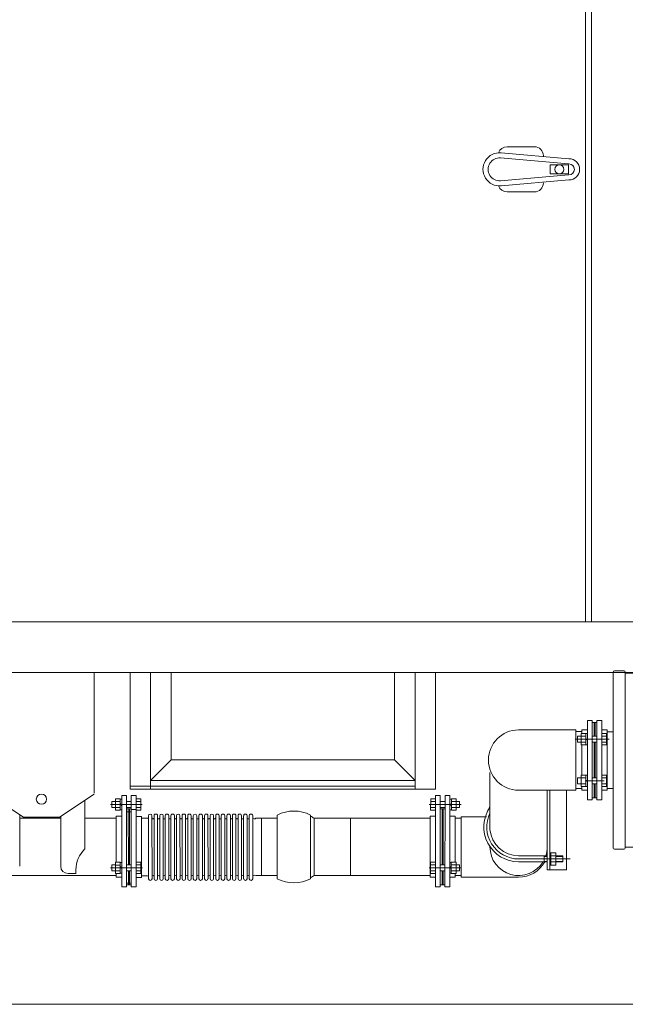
# Model space of a CAD drawing. Header units: metres. Extents: x -167 to 262, y -186 to 508.
# Tile 30 of 207: x 237.87 to 238.87, y -177.59 to -175.96. Entities that reach past the tile are written whole.
import ezdxf

# ---------------------------------------------------------------- set-up
doc = ezdxf.new("R2010")
doc.units = ezdxf.units.M
doc.header["$MEASUREMENT"] = 0

msp = doc.modelspace()

# ---------------------------------------------------------------- linework, layer by layer
at = {"color": 7, "linetype": 'Continuous', "lineweight": 13}
for p, q in [((238.8181, -176.9584), (238.8181, -175.3223)), ((238.8181, -176.9584), (238.8181, -175.3223)), ((238.8081, -176.9584), (238.8081, -175.3327)), ((238.7232, -176.172), (238.6783, -176.172)), ((238.7799, -176.2005), (238.6674, -176.1906)), ((238.7806, -176.192), (238.6682, -176.1821)), ((238.7382, -176.1883), (238.7382, -176.187)), ((238.7497, -176.217), (238.7497, -176.202)), ((238.7646, -176.202), (238.7497, -176.202)), ((238.7646, -176.202), (238.7796, -176.202)), ((238.7796, -176.217), (238.7796, -176.202)), ((238.7799, -176.2185), (238.6674, -176.2284)), ((238.7646, -176.217), (238.7497, -176.217)), ((238.7646, -176.217), (238.7796, -176.217)), ((238.7806, -176.2269), (238.6682, -176.2368)), ((238.7232, -176.2469), (238.6783, -176.2469)), ((238.9099, -176.9584), (237.8015, -176.9584)), ((238.8538, -177.0417), (238.8538, -177.1878)), ((238.8558, -177.0397), (238.8718, -177.0397)), ((238.8738, -177.0417), (238.8738, -177.1878)), ((238.9127, -177.0423), (237.5587, -177.0423)), ((237.9952, -177.242), (237.9952, -177.0423)), ((238.0544, -177.0423), (238.0544, -177.2355)), ((238.0884, -177.0423), (238.0884, -177.2355)), ((238.1224, -177.0423), (238.1224, -177.187)), ((238.492, -177.0423), (238.492, -177.187)), ((238.526, -177.0423), (238.526, -177.2355)), ((238.56, -177.0423), (238.56, -177.2355)), ((238.8738, -177.0433), (238.9127, -177.0433)), ((238.8111, -177.1216), (238.8111, -177.1873)), ((238.8111, -177.1216), (238.8191, -177.1216)), ((238.8191, -177.1216), (238.8191, -177.1873)), ((238.8268, -177.1873), (238.8268, -177.1216)), ((238.8268, -177.1216), (238.8348, -177.1216)), ((238.8348, -177.1873), (238.8348, -177.1216)), ((238.7921, -177.1374), (238.6973, -177.1374)), ((238.7921, -177.1873), (238.7921, -177.1374)), ((238.8021, -177.1434), (238.8021, -177.1374)), ((238.8111, -177.1374), (238.8021, -177.1374)), ((238.8221, -177.1249), (238.8191, -177.1249)), ((238.8238, -177.1249), (238.8221, -177.1249)), ((238.8221, -177.1479), (238.8221, -177.1249)), ((238.8238, -177.1249), (238.8268, -177.1249)), ((238.8238, -177.1249), (238.8238, -177.1479)), ((238.8348, -177.1374), (238.8438, -177.1374)), ((238.8438, -177.1374), (238.8438, -177.1873)), ((238.8471, -177.1528), (238.7908, -177.1528)), ((238.8021, -177.1401), (238.7921, -177.1401)), ((238.8538, -177.1404), (238.8438, -177.1404)), ((238.8021, -177.1873), (238.8021, -177.1623)), ((238.8221, -177.1873), (238.8221, -177.1578)), ((238.8238, -177.1578), (238.8238, -177.1873)), ((238.1224, -177.187), (238.0884, -177.221)), ((238.1224, -177.187), (238.4047, -177.187)), ((238.3853, -177.187), (238.492, -177.187)), ((238.526, -177.221), (238.492, -177.187)), ((238.7921, -177.1873), (238.7921, -177.2372)), ((238.8021, -177.1873), (238.8021, -177.2123)), ((238.8111, -177.253), (238.8111, -177.1873)), ((238.8191, -177.253), (238.8191, -177.1873)), ((238.8221, -177.1873), (238.8221, -177.2168)), ((238.8238, -177.2168), (238.8238, -177.1873)), ((238.8268, -177.1873), (238.8268, -177.253)), ((238.8348, -177.1873), (238.8348, -177.253)), ((238.8438, -177.2373), (238.8438, -177.1873)), ((238.8538, -177.3329), (238.8538, -177.1868)), ((238.8738, -177.3329), (238.8738, -177.1868)), ((238.0884, -177.221), (238.4047, -177.221)), ((238.3853, -177.221), (238.526, -177.221)), ((238.6498, -177.3025), (238.6498, -177.2081)), ((238.0544, -177.2307), (238.4047, -177.2307)), ((238.0544, -177.2355), (238.4047, -177.2355)), ((238.3853, -177.2307), (238.526, -177.2307)), ((238.3853, -177.2355), (238.56, -177.2355)), ((238.7921, -177.2372), (238.6973, -177.2372)), ((238.7447, -177.3311), (238.7447, -177.2372)), ((238.7487, -177.2372), (238.7487, -177.369)), ((238.7767, -177.2372), (238.7767, -177.369)), ((238.8021, -177.2345), (238.7921, -177.2345)), ((238.8021, -177.2312), (238.8021, -177.2373)), ((238.8111, -177.2373), (238.8021, -177.2373)), ((238.8071, -177.2218), (238.8388, -177.2218)), ((238.8221, -177.2268), (238.8221, -177.2497)), ((238.8238, -177.2497), (238.8238, -177.2268)), ((238.8348, -177.2373), (238.8438, -177.2373)), ((238.8538, -177.2343), (238.8438, -177.2343)), ((237.818, -177.242), (237.8779, -177.282)), ((237.9378, -177.282), (237.9952, -177.2437)), ((238.0301, -177.2516), (238.0302, -177.2704)), ((238.0381, -177.2516), (238.0301, -177.2516)), ((238.0381, -177.2516), (238.0381, -177.2704)), ((238.0406, -177.2522), (238.0381, -177.2522)), ((238.0429, -177.246), (238.0406, -177.246)), ((238.0486, -177.246), (238.0406, -177.246)), ((238.0406, -177.246), (238.0407, -177.3971)), ((238.0486, -177.246), (238.0487, -177.3971)), ((238.0564, -177.246), (238.0643, -177.246)), ((238.0564, -177.246), (238.0564, -177.3971)), ((238.0643, -177.246), (238.0644, -177.3971)), ((238.0723, -177.2515), (238.0644, -177.2515)), ((238.0723, -177.2515), (238.0724, -177.2704)), ((238.5518, -177.2515), (238.5517, -177.2704)), ((238.5518, -177.2515), (238.5597, -177.2515)), ((238.5598, -177.246), (238.5597, -177.397)), ((238.5677, -177.246), (238.5598, -177.246)), ((238.5677, -177.246), (238.5677, -177.3971)), ((238.5755, -177.246), (238.5754, -177.3971)), ((238.5755, -177.246), (238.5835, -177.246)), ((238.5835, -177.246), (238.5834, -177.3971)), ((238.5835, -177.2522), (238.586, -177.2522)), ((238.586, -177.2515), (238.594, -177.2515)), ((238.586, -177.2515), (238.586, -177.2704)), ((238.594, -177.2515), (238.5939, -177.2704)), ((238.8111, -177.253), (238.8191, -177.253)), ((238.8221, -177.2497), (238.8191, -177.2497)), ((238.8238, -177.2497), (238.8221, -177.2497)), ((238.8238, -177.2497), (238.8268, -177.2497)), ((238.8268, -177.253), (238.8348, -177.253)), ((237.9797, -177.254), (237.9797, -177.3345)), ((238.0747, -177.261), (238.022, -177.261)), ((238.0244, -177.256), (238.0244, -177.266)), ((238.0302, -177.256), (238.0244, -177.256)), ((238.0302, -177.266), (238.0244, -177.266)), ((238.0381, -177.2561), (238.0302, -177.2561)), ((238.0381, -177.2659), (238.0302, -177.2659)), ((238.0406, -177.2629), (238.0381, -177.2594)), ((238.0406, -177.2698), (238.0381, -177.2698)), ((238.0564, -177.256), (238.0486, -177.256)), ((238.0564, -177.266), (238.0486, -177.266)), ((238.0517, -177.268), (238.0487, -177.268)), ((238.0516, -177.268), (238.0517, -177.3608)), ((238.0517, -177.268), (238.0534, -177.268)), ((238.0534, -177.268), (238.0564, -177.268)), ((238.0534, -177.268), (238.0534, -177.3608)), ((238.0564, -177.2691), (238.0644, -177.2691)), ((238.0723, -177.2561), (238.0644, -177.2561)), ((238.0723, -177.2659), (238.0644, -177.2659)), ((238.5494, -177.261), (238.6021, -177.261)), ((238.5518, -177.2561), (238.5597, -177.2561)), ((238.5518, -177.2659), (238.5597, -177.2659)), ((238.5677, -177.256), (238.5755, -177.256)), ((238.5677, -177.266), (238.5755, -177.266)), ((238.5707, -177.268), (238.5677, -177.268)), ((238.5724, -177.268), (238.5707, -177.268)), ((238.5707, -177.268), (238.5707, -177.3608)), ((238.5724, -177.268), (238.5754, -177.268)), ((238.5725, -177.268), (238.5724, -177.3608)), ((238.5835, -177.2629), (238.586, -177.2594)), ((238.5835, -177.2698), (238.586, -177.2698)), ((238.586, -177.2561), (238.5939, -177.2561)), ((238.586, -177.2659), (238.5939, -177.2659)), ((238.5939, -177.256), (238.5997, -177.256)), ((238.5939, -177.266), (238.5997, -177.266)), ((238.5997, -177.256), (238.5997, -177.266)), ((238.7447, -177.2692), (238.7447, -177.369)), ((237.8719, -177.278), (237.8719, -177.3171)), ((237.8719, -177.2834), (237.9398, -177.2835)), ((237.8779, -177.282), (237.9378, -177.282)), ((237.9398, -177.2807), (237.9398, -177.3171)), ((237.9797, -177.2835), (238.0317, -177.2835)), ((238.0381, -177.2704), (238.0302, -177.2704)), ((238.0406, -177.2804), (238.0317, -177.2804)), ((238.0317, -177.2804), (238.0317, -177.3564)), ((238.0564, -177.2732), (238.0487, -177.2732)), ((238.0724, -177.2704), (238.0644, -177.2704)), ((238.0644, -177.2805), (238.0733, -177.2805)), ((238.0733, -177.2805), (238.0733, -177.3814)), ((238.0733, -177.2836), (238.0832, -177.2836)), ((238.0849, -177.2795), (238.085, -177.3837)), ((238.0907, -177.2795), (238.0908, -177.3837)), ((238.0942, -177.2795), (238.0942, -177.3837)), ((238.1, -177.2795), (238.1, -177.3837)), ((238.1035, -177.2795), (238.1035, -177.3837)), ((238.1092, -177.2795), (238.1093, -177.3837)), ((238.1127, -177.2795), (238.1128, -177.3837)), ((238.1185, -177.2795), (238.1185, -177.3837)), ((238.122, -177.2795), (238.122, -177.3837)), ((238.1278, -177.2795), (238.1278, -177.3837)), ((238.1312, -177.2795), (238.1313, -177.3837)), ((238.137, -177.2795), (238.1371, -177.3837)), ((238.1405, -177.2795), (238.1405, -177.3837)), ((238.1463, -177.2795), (238.1463, -177.3837)), ((238.1498, -177.2795), (238.1498, -177.3837)), ((238.1555, -177.2795), (238.1556, -177.3837)), ((238.159, -177.2795), (238.1591, -177.3837)), ((238.1648, -177.2795), (238.1648, -177.3837)), ((238.1683, -177.2795), (238.1683, -177.3837)), ((238.1741, -177.2795), (238.1741, -177.3837)), ((238.1775, -177.2795), (238.1776, -177.3837)), ((238.1833, -177.2795), (238.1834, -177.3837)), ((238.1868, -177.2795), (238.1868, -177.3837)), ((238.1926, -177.2795), (238.1926, -177.3837)), ((238.1961, -177.2795), (238.1961, -177.3837)), ((238.2019, -177.2795), (238.2019, -177.3837)), ((238.2053, -177.2795), (238.2054, -177.3837)), ((238.2111, -177.2795), (238.2111, -177.3837)), ((238.2146, -177.2795), (238.2146, -177.3837)), ((238.2204, -177.2795), (238.2204, -177.3837)), ((238.2238, -177.2795), (238.2239, -177.3837)), ((238.2296, -177.2795), (238.2297, -177.3837)), ((238.2331, -177.2795), (238.2331, -177.3837)), ((238.2389, -177.2795), (238.2389, -177.3837)), ((238.2424, -177.2795), (238.2424, -177.3837)), ((238.2482, -177.2795), (238.2482, -177.3837)), ((238.2516, -177.2795), (238.2517, -177.3837)), ((238.2574, -177.2795), (238.2574, -177.3837)), ((238.2721, -177.2832), (238.2622, -177.2832)), ((238.2721, -177.2832), (238.2981, -177.2833)), ((238.2721, -177.3781), (238.2721, -177.2832)), ((238.2981, -177.3837), (238.2981, -177.2783)), ((238.353, -177.3837), (238.353, -177.2783)), ((238.3583, -177.2833), (238.5507, -177.2834)), ((238.359, -177.3783), (238.359, -177.2837)), ((238.4189, -177.3782), (238.4189, -177.2833)), ((238.5597, -177.2804), (238.5507, -177.2804)), ((238.5507, -177.2804), (238.5507, -177.3813)), ((238.5517, -177.2704), (238.5597, -177.2704)), ((238.5834, -177.2804), (238.5924, -177.2804)), ((238.586, -177.2704), (238.5939, -177.2704)), ((238.5924, -177.2804), (238.5924, -177.3564)), ((238.5924, -177.2835), (238.6024, -177.2835)), ((238.6024, -177.2812), (238.6444, -177.2812)), ((238.6024, -177.381), (238.6024, -177.2812)), ((237.8719, -177.3171), (237.8719, -177.3631)), ((237.9398, -177.3171), (237.9398, -177.3631)), ((238.6498, -177.3311), (238.6498, -177.3308)), ((238.8558, -177.3349), (238.8718, -177.3349)), ((238.8738, -177.3313), (238.9127, -177.3313)), ((238.7447, -177.346), (238.6973, -177.346)), ((238.6973, -177.351), (238.7825, -177.351)), ((238.7396, -177.3559), (238.7396, -177.346)), ((238.7396, -177.347), (238.7447, -177.347)), ((238.7587, -177.347), (238.7705, -177.347)), ((238.0748, -177.3658), (238.022, -177.3659)), ((238.0302, -177.3609), (238.0245, -177.3609)), ((238.0245, -177.3609), (238.0245, -177.3708)), ((238.0302, -177.3564), (238.0302, -177.3753)), ((238.0382, -177.3564), (238.0302, -177.3564)), ((238.0382, -177.361), (238.0302, -177.361)), ((238.0382, -177.3564), (238.0382, -177.3753)), ((238.0407, -177.3571), (238.0382, -177.3571)), ((238.0382, -177.3635), (238.0407, -177.3666)), ((238.0564, -177.3608), (238.0487, -177.3608)), ((238.0724, -177.3564), (238.0644, -177.3564)), ((238.0724, -177.3609), (238.0644, -177.3609)), ((238.0724, -177.3564), (238.0724, -177.3753)), ((238.5493, -177.3658), (238.6021, -177.3658)), ((238.5517, -177.3564), (238.5597, -177.3564)), ((238.5517, -177.3564), (238.5517, -177.3753)), ((238.5517, -177.3609), (238.5597, -177.3609)), ((238.5677, -177.3608), (238.5754, -177.3608)), ((238.5834, -177.357), (238.5859, -177.357)), ((238.5859, -177.3634), (238.5834, -177.3666)), ((238.5859, -177.3564), (238.5939, -177.3564)), ((238.5859, -177.3564), (238.5859, -177.3753)), ((238.5859, -177.3609), (238.5939, -177.3609)), ((238.5939, -177.3564), (238.5939, -177.3753)), ((238.5939, -177.3608), (238.5996, -177.3608)), ((238.5996, -177.3608), (238.5996, -177.3708)), ((238.6973, -177.3559), (238.7447, -177.3559)), ((238.7333, -177.3559), (238.7447, -177.3559)), ((238.7396, -177.355), (238.7447, -177.355)), ((238.7587, -177.355), (238.7685, -177.355)), ((238.7587, -177.355), (238.7685, -177.355)), ((238.7587, -177.355), (238.7704, -177.355)), ((237.7528, -177.3783), (238.0317, -177.3784)), ((237.9648, -177.375), (237.9518, -177.375)), ((237.9648, -177.375), (237.9648, -177.369)), ((238.0302, -177.3708), (238.0245, -177.3708)), ((238.0382, -177.3707), (238.0302, -177.3707)), ((238.0382, -177.3753), (238.0302, -177.3753)), ((238.0317, -177.3753), (238.0317, -177.3813)), ((238.0407, -177.3813), (238.0317, -177.3813)), ((238.0407, -177.3746), (238.0382, -177.3746)), ((238.0564, -177.3708), (238.0487, -177.3708)), ((238.0517, -177.3708), (238.0517, -177.3938)), ((238.0534, -177.3708), (238.0534, -177.3938)), ((238.0724, -177.3707), (238.0644, -177.3707)), ((238.0724, -177.3753), (238.0644, -177.3753)), ((238.0644, -177.3814), (238.0733, -177.3814)), ((238.0734, -177.3791), (238.0832, -177.3791)), ((238.2721, -177.3782), (238.2623, -177.3782)), ((238.2721, -177.3781), (238.2981, -177.3781)), ((238.359, -177.3782), (238.5507, -177.3783)), ((238.5597, -177.3813), (238.5507, -177.3813)), ((238.5517, -177.3707), (238.5597, -177.3707)), ((238.5517, -177.3753), (238.5597, -177.3753)), ((238.5677, -177.3708), (238.5754, -177.3708)), ((238.5707, -177.3708), (238.5707, -177.3938)), ((238.5724, -177.3708), (238.5724, -177.3938)), ((238.5834, -177.3746), (238.5859, -177.3746)), ((238.5834, -177.3813), (238.5924, -177.3813)), ((238.5859, -177.3707), (238.5939, -177.3707)), ((238.5859, -177.3753), (238.5939, -177.3753)), ((238.5924, -177.3753), (238.5924, -177.3813)), ((238.5924, -177.3784), (238.6024, -177.3784)), ((238.5939, -177.3708), (238.5996, -177.3708)), ((238.6024, -177.381), (238.6973, -177.381)), ((238.7447, -177.369), (238.7767, -177.369)), ((238.0487, -177.3971), (238.0407, -177.3971)), ((238.0564, -177.3911), (238.0487, -177.3911)), ((238.0517, -177.3938), (238.0487, -177.3938)), ((238.0517, -177.3938), (238.0534, -177.3938)), ((238.0534, -177.3938), (238.0564, -177.3938)), ((238.0564, -177.3971), (238.0644, -177.3971)), ((238.5677, -177.397), (238.5597, -177.397)), ((238.5707, -177.3938), (238.5677, -177.3938)), ((238.5724, -177.3938), (238.5707, -177.3938)), ((238.5724, -177.3938), (238.5754, -177.3938)), ((238.5754, -177.3971), (238.5834, -177.3971)), ((246.0176, -177.5916), (235.5505, -177.5916))]:
    msp.add_line(p, q, dxfattribs=at)
for points in [[(238.7949, -177.1479), (238.7949, -177.1578)], [(238.8086, -177.1479), (238.7949, -177.1479)], [(238.8086, -177.1434), (238.8006, -177.1434)], [(238.8006, -177.1434), (238.8006, -177.1623)], [(238.8086, -177.1434), (238.8111, -177.1434)], [(238.8086, -177.1434), (238.8086, -177.1623)], [(238.8111, -177.1543), (238.8086, -177.1519)], [(238.8268, -177.1479), (238.8191, -177.1479)], [(238.8428, -177.1434), (238.8348, -177.1434)], [(238.8428, -177.1479), (238.8348, -177.1479)], [(238.8428, -177.1434), (238.8428, -177.1623)], [(238.8086, -177.1578), (238.7949, -177.1578)], [(238.8086, -177.1623), (238.8006, -177.1623)], [(238.8086, -177.1623), (238.8111, -177.1623)], [(238.8268, -177.1578), (238.8191, -177.1578)], [(238.8428, -177.1578), (238.8348, -177.1578)], [(238.8428, -177.1623), (238.8348, -177.1623)], [(238.8086, -177.2168), (238.7949, -177.2168)], [(238.7949, -177.2268), (238.7949, -177.2168)], [(238.8006, -177.2312), (238.8006, -177.2123)], [(238.8086, -177.2123), (238.8006, -177.2123)], [(238.8086, -177.2312), (238.8086, -177.2123)], [(238.8086, -177.2123), (238.8111, -177.2123)], [(238.8111, -177.2203), (238.8086, -177.2227)], [(238.8268, -177.2168), (238.8191, -177.2168)], [(238.8428, -177.2123), (238.8348, -177.2123)], [(238.8428, -177.2168), (238.8348, -177.2168)], [(238.8428, -177.2312), (238.8428, -177.2123)], [(238.8086, -177.2268), (238.7949, -177.2268)], [(238.8086, -177.2312), (238.8006, -177.2312)], [(238.8086, -177.2312), (238.8111, -177.2312)], [(238.8268, -177.2268), (238.8191, -177.2268)], [(238.8428, -177.2268), (238.8348, -177.2268)], [(238.8428, -177.2312), (238.8348, -177.2312)], [(238.7487, -177.3495), (238.7507, -177.3525), (238.7507, -177.361), (238.7487, -177.361), (238.7487, -177.341), (238.7507, -177.341), (238.7507, -177.3525)], [(238.7587, -177.356), (238.7507, -177.356), (238.7507, -177.361), (238.7587, -177.361), (238.7587, -177.341), (238.7507, -177.341), (238.7507, -177.346), (238.7587, -177.346), (238.7507, -177.346), (238.7507, -177.356)], [(238.7587, -177.356), (238.7704, -177.356), (238.7705, -177.346), (238.7587, -177.346)]]:
    msp.add_lwpolyline(points, dxfattribs=at)
for centre, radius in [((238.7646, -176.2095), 0.00749), ((237.9078, -177.252), 0.00849)]:
    msp.add_circle(centre, radius, dxfattribs=at)
for centre, radius, start, end in [((238.6783, -176.187), 0.015, 90, 160.7318), ((238.7232, -176.187), 0.015, 0, 90), ((238.6658, -176.2095), 0.0275, 84.9779, 275.0221), ((238.6658, -176.2095), 0.019, 84.9779, 275.0221), ((238.7806, -176.2095), 0.0175, 270, 90), ((238.7806, -176.2095), 0.00899, 270, 90), ((238.6783, -176.2319), 0.015, 199.2682, 270), ((238.7232, -176.2319), 0.015, 270, 0), ((238.8558, -177.0417), 0.002, 90, 180), ((238.8718, -177.0417), 0.002, 0, 90), ((238.6973, -177.1873), 0.0499, 90, 270), ((238.6975, -177.298), 0.0578, 145.456, 269.9109), ((238.0839, -177.2827), 0.0011, 231.1319, 14.7716), ((238.0878, -177.2795), 0.00289, 0.0176, 180.0176), ((238.0925, -177.283), 0.00174, 180.0176, 0.0176), ((238.0971, -177.2795), 0.00289, 0.0175, 180.0177), ((238.1017, -177.283), 0.00174, 180.0176, 0.0176), ((238.1064, -177.2795), 0.00289, 0.0176, 180.0176), ((238.111, -177.283), 0.00174, 180.0176, 0.0176), ((238.1156, -177.2795), 0.00289, 0.0175, 180.0177), ((238.1202, -177.283), 0.00174, 180.0176, 0.0176), ((238.1249, -177.2795), 0.00289, 0.0175, 180.0177), ((238.1295, -177.283), 0.00174, 180.0176, 0.0176), ((238.1341, -177.2795), 0.00289, 0.0176, 180.0176), ((238.1388, -177.283), 0.00174, 180.0176, 0.0176), ((238.1434, -177.2795), 0.00289, 0.0175, 180.0177), ((238.148, -177.283), 0.00174, 180.0176, 0.0176), ((238.1527, -177.2795), 0.00289, 0.0175, 180.0177), ((238.1573, -177.283), 0.00174, 180.0176, 0.0176), ((238.1619, -177.2795), 0.00289, 0.0176, 180.0176), ((238.1665, -177.283), 0.00174, 180.0176, 0.0176), ((238.1712, -177.2795), 0.00289, 0.0175, 180.0177), ((238.1758, -177.283), 0.00174, 180.0176, 0.0176), ((238.1804, -177.2795), 0.00289, 0.0175, 180.0177), ((238.1851, -177.283), 0.00174, 180.0176, 0.0176), ((238.1897, -177.2795), 0.00289, 0.0176, 180.0176), ((238.1943, -177.283), 0.00174, 180.0176, 0.0176), ((238.199, -177.2795), 0.00289, 0.0175, 180.0177), ((238.2036, -177.283), 0.00174, 180.0176, 0.0176), ((238.2082, -177.2795), 0.00289, 0.0175, 180.0177), ((238.2128, -177.283), 0.00174, 180.0176, 0.0176), ((238.2175, -177.2795), 0.00289, 0.0175, 180.0177), ((238.2221, -177.283), 0.00174, 180.0176, 0.0176), ((238.2267, -177.2795), 0.00289, 0.0175, 180.0177), ((238.2314, -177.283), 0.00174, 180.0176, 0.0176), ((238.236, -177.2795), 0.00289, 0.0175, 180.0177), ((238.2406, -177.283), 0.00174, 180.0176, 0.0176), ((238.2453, -177.2795), 0.00289, 0.0175, 180.0177), ((238.2499, -177.283), 0.00174, 180.0176, 0.0176), ((238.2545, -177.2795), 0.00289, 0.0175, 180.0177), ((238.2599, -177.2822), 0.00256, 196.3256, 337.0787), ((238.3255, -177.331), 0.0594, 62.4718, 117.5282), ((238.3255, -177.331), 0.0579, 54.7191, 61.6968), ((238.6975, -177.2981), 0.0529, 154.3824, 269.6864), ((238.6975, -177.298), 0.0478, 174.6326, 185.3674), ((238.6975, -177.298), 0.0478, 185.3674, 269.9109), ((238.0148, -177.3702), 0.0501, 134.3965, 178.6421), ((238.6973, -177.3311), 0.0474, 179.9764, 328.5259), ((238.6973, -177.3311), 0.0474, 341.7309, 0), ((238.8558, -177.3329), 0.002, 180, 270), ((238.8718, -177.3329), 0.002, 270, 0), ((237.9518, -177.3631), 0.012, 180, 270), ((238.6973, -177.3311), 0.0499, 270, 330.2638), ((238.0832, -177.3808), 0.00174, 0.0176, 90.0176), ((238.0879, -177.3837), 0.00289, 180.0177, 0.0175), ((238.0925, -177.3803), 0.00174, 0.0176, 180.0176), ((238.0971, -177.3837), 0.00289, 180.0177, 0.0175), ((238.1018, -177.3803), 0.00174, 0.0176, 180.0176), ((238.1064, -177.3837), 0.00289, 180.0177, 0.0175), ((238.111, -177.3802), 0.00174, 0.0176, 180.0176), ((238.1156, -177.3837), 0.00289, 180.0177, 0.0175), ((238.1203, -177.3802), 0.00174, 0.0176, 180.0176), ((238.1249, -177.3837), 0.00289, 180.0177, 0.0175), ((238.1295, -177.3802), 0.00174, 0.0176, 180.0176), ((238.1342, -177.3837), 0.00289, 180.0177, 0.0175), ((238.1388, -177.3802), 0.00174, 0.0176, 180.0176), ((238.1434, -177.3837), 0.00289, 180.0177, 0.0175), ((238.1481, -177.3802), 0.00174, 0.0176, 180.0176), ((238.1527, -177.3837), 0.00289, 180.0177, 0.0175), ((238.1573, -177.3802), 0.00174, 0.0176, 180.0176), ((238.1619, -177.3837), 0.00289, 180.0177, 0.0175), ((238.1666, -177.3802), 0.00174, 0.0176, 180.0176), ((238.1712, -177.3837), 0.00289, 180.0177, 0.0175), ((238.1758, -177.3802), 0.00174, 0.0176, 180.0176), ((238.1805, -177.3837), 0.00289, 180.0177, 0.0175), ((238.1851, -177.3802), 0.00174, 0.0176, 180.0176), ((238.1897, -177.3837), 0.00289, 180.0177, 0.0175), ((238.1944, -177.3802), 0.00174, 0.0176, 180.0176), ((238.199, -177.3837), 0.00289, 180.0177, 0.0175), ((238.2036, -177.3802), 0.00174, 0.0176, 180.0176), ((238.2083, -177.3837), 0.00289, 180.0177, 0.0175), ((238.2129, -177.3802), 0.00174, 0.0176, 180.0176), ((238.2175, -177.3837), 0.00289, 180.0177, 0.0175), ((238.2221, -177.3802), 0.00174, 0.0176, 180.0176), ((238.2268, -177.3837), 0.00289, 180.0177, 0.0175), ((238.2314, -177.3802), 0.00174, 0.0176, 180.0176), ((238.236, -177.3837), 0.00289, 180.0177, 0.0175), ((238.2407, -177.3802), 0.00174, 0.0176, 180.0176), ((238.2453, -177.3837), 0.00289, 180.0177, 0.0175), ((238.2499, -177.3802), 0.00174, 0.0176, 180.0176), ((238.2546, -177.3837), 0.00289, 180.0177, 0.0175), ((238.2611, -177.3821), 0.00411, 73.5453, 152.3884), ((238.3255, -177.331), 0.0594, 242.4718, 297.5282), ((238.3255, -177.331), 0.0579, 298.3032, 305.2809)]:
    msp.add_arc(centre, radius, start, end, dxfattribs=at)

doc.saveas('drawing.dxf')
